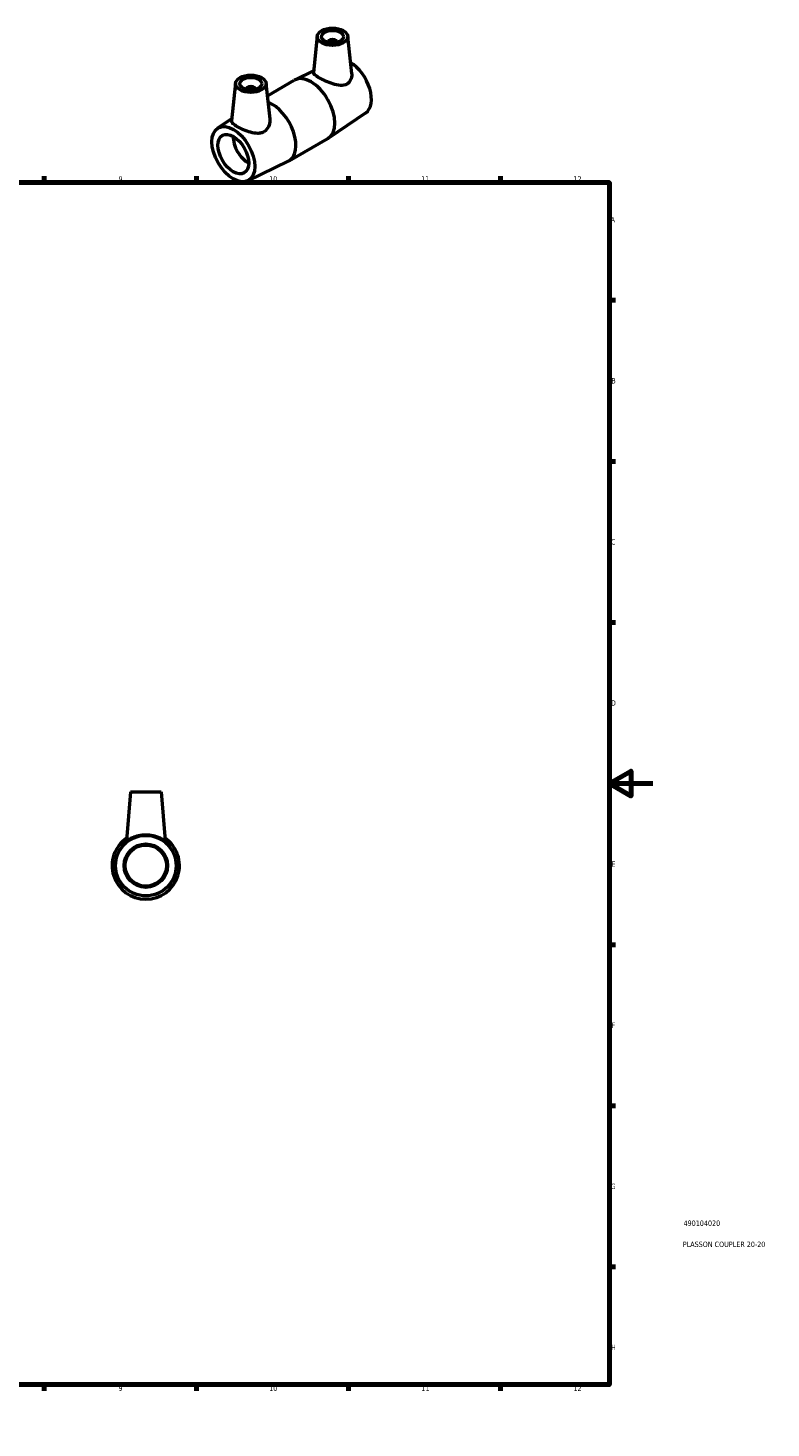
# Model space of a CAD drawing. Header units: millimetres. Extents: x 0 to 895, y 0 to 752.
# Tile 5 of 5: x 553 to 895, y 0 to 645. Entities that reach past the tile are written whole.
import ezdxf

# ---------------------------------------------------------------- set-up
doc = ezdxf.new("R2010")
doc.units = ezdxf.units.MM
for name, color, linetype, lineweight in [('Border (ISO)', 7, 'Continuous', 70), ('Title (ISO)', 7, 'Continuous', 50), ('Visible (ISO)', 7, 'Continuous', 50)]:
    doc.layers.add(name, color=color, linetype=linetype, lineweight=lineweight)
doc.styles.add('Note Text (ISO)', font='tahoma.ttf')

# ---------------------------------------------------------------- blocks, each defined once
blk = doc.blocks.new('Borders Default Border')
at = {"layer": 'Border (ISO)'}
for p, q in [((70.08, 574), (70.08, 576.9)), ((140.17, 574), (140.17, 576.9)), ((210.25, 574), (210.25, 576.9)), ((280.33, 574), (280.33, 576.9)), ((350.42, 574), (350.42, 576.9)), ((490.58, 574), (490.58, 576.9)), ((560.67, 574), (560.67, 576.9)), ((630.75, 574), (630.75, 576.9)), ((700.83, 574), (700.83, 576.9)), ((770.92, 574), (770.92, 576.9)), ((20, 519.75), (17.1, 519.75)), ((821, 519.75), (823.9, 519.75)), ((20, 445.5), (17.1, 445.5)), ((821, 445.5), (823.9, 445.5)), ((20, 371.25), (17.1, 371.25)), ((821, 371.25), (823.9, 371.25)), ((20, 222.75), (17.1, 222.75)), ((821, 222.75), (823.9, 222.75)), ((20, 148.5), (17.1, 148.5)), ((821, 148.5), (823.9, 148.5)), ((20, 74.25), (17.1, 74.25)), ((821, 74.25), (823.9, 74.25)), ((70.08, 20), (70.08, 17.1)), ((140.17, 20), (140.17, 17.1)), ((210.25, 20), (210.25, 17.1)), ((280.33, 20), (280.33, 17.1)), ((350.42, 20), (350.42, 17.1)), ((490.58, 20), (490.58, 17.1)), ((560.67, 20), (560.67, 17.1)), ((630.75, 20), (630.75, 17.1)), ((700.83, 20), (700.83, 17.1)), ((770.92, 20), (770.92, 17.1))]:
    blk.add_line(p, q, dxfattribs=at)
at = {"layer": 'Border (ISO)', "flags": 128}
for points in [[(420.5, 594), (420.5, 574), (414.73, 584), (426.27, 584), (420.5, 574)], [(20, 20), (20, 574), (821, 574), (821, 20), (20, 20)], [(0, 297), (20, 297), (10, 302.77), (10, 291.23), (20, 297)], [(841, 297), (821, 297), (831, 302.77), (831, 291.23), (821, 297)], [(420.5, 0), (420.5, 20), (414.73, 10), (426.27, 10), (420.5, 20)]]:
    blk.add_lwpolyline(points, dxfattribs=at)
at = {"layer": 'Border (ISO)', "color": 232, "true_color": 0xca0064, "char_height": 2.5, "attachment_point": 7, "style": 'Note Text (ISO)'}
for s, insert in [('1', (34.48, 574.4)), ('2', (104.37, 574.4)), ('3', (174.43, 574.35)), ('4', (244.42, 574.4)), ('5', (314.64, 574.35)), ('6', (384.66, 574.35)), ('7', (454.77, 574.4)), ('8', (524.81, 574.34)), ('9', (594.88, 574.35)), ('10', (664.29, 574.35)), ('11', (734.37, 574.4)), ('12', (804.46, 574.4)), ('A', (17.29, 555.62)), ('A', (821.59, 555.62)), ('B', (17.59, 481.37)), ('B', (821.89, 481.37)), ('C', (17.43, 407.08)), ('C', (821.73, 407.08)), ('D', (17.43, 332.88)), ('D', (821.73, 332.88)), ('E', (17.64, 258.63)), ('E', (821.94, 258.63)), ('F', (17.7, 184.38)), ('F', (822, 184.38)), ('G', (17.31, 110.08)), ('G', (821.61, 110.08)), ('H', (17.44, 35.88)), ('H', (821.74, 35.88)), ('1', (34.48, 17.1)), ('2', (104.37, 17.1)), ('3', (174.43, 17.05)), ('4', (244.42, 17.1)), ('5', (314.64, 17.05)), ('6', (384.66, 17.05)), ('7', (454.77, 17.1)), ('8', (524.81, 17.04)), ('9', (594.88, 17.05)), ('10', (664.29, 17.05)), ('11', (734.37, 17.1)), ('12', (804.46, 17.1))]:
    blk.add_mtext(s, dxfattribs=dict(at, insert=insert))
blk = doc.blocks.new('Title Blocks ISO')
at = {"layer": 'Title (ISO)', "color": 232, "true_color": 0xca0064, "style": 'Note Text (ISO)'}
for tag, p in [('PART_NUMBER_001', (34.16, 73.13)), ('DESCRIPTION_001', (33.84, 63.4))]:
    blk.add_attdef(tag, p, '', height=2.5, dxfattribs=at)

msp = doc.modelspace()

# ---------------------------------------------------------------- linework, layer by layer
at = {"layer": 'Visible (ISO)'}
for p, q in [((686.468, 641.441), (684.677, 624.728)), ((700.442, 641.441), (702.277, 624.325)), ((691.455, 638.554), (691.455, 638.74)), ((695.455, 638.554), (695.455, 638.74)), ((648.85, 619.779), (646.986, 602.389)), ((662.824, 619.779), (664.58, 603.397)), ((663.443, 614), (675.868, 621.155)), ((684.752, 625.436), (676.212, 621.336)), ((653.837, 617.078), (653.837, 616.891)), ((657.837, 617.078), (657.837, 616.891)), ((640.518, 598.995), (647.102, 603.474)), ((708.774, 606.135), (691.667, 594.497)), ((673.424, 583.975), (691.338, 594.291)), ((654.428, 574.84), (673.081, 583.794)), ((600.464, 293.177), (598.503, 270.764)), ((600.464, 293.177), (614.464, 293.177)), ((614.464, 293.177), (616.425, 270.764))]:
    msp.add_line(p, q, dxfattribs=at)
for radius in [13.95, 10, 9.5]:
    msp.add_circle((607.464, 259.177), radius, dxfattribs=at)
msp.add_arc((607.464, 259.177), 15.5, 124.872005, 55.127995, dxfattribs=at)
for centre, major_axis, ratio in [((693.455, 641.193), (7, 0), 0.5758617), ((693.455, 641.193), (5, 0), 0.5758617), ((655.837, 619.53), (7, 0), 0.5758617), ((655.837, 619.53), (5, 0), 0.5758617), ((647.776, 587.092), (6.961, -12.089), 0.5780931), ((647.776, 587.092), (4.99, -8.666), 0.5780931)]:
    msp.add_ellipse(centre, major_axis=major_axis, ratio=ratio, dxfattribs=at)
for centre, major_axis, ratio, start_param, end_param in [((693.455, 638.74), (-2, 0), 0.5758617, 2.9729035, 6.4518745), ((701.516, 618.038), (6.961, -12.089), 0.5780931, 0.0433609, 2.3351749), ((683.603, 607.723), (-7.735, 13.432), 0.5780931, 3.1415927, 6.2831853), ((655.837, 617.078), (-2, 0), 0.5758617, 2.9729035, 6.4518745), ((665.689, 597.407), (7.735, -13.432), 0.5780931, 6.2398244, 8.8177153), ((654.753, 591.109), (-4.99, 8.666), 0.5780931, 0.7702762, 2.3713165), ((658.241, 593.118), (-5.514, 9.575), 0.5780931, 1.4539615, 1.6876311)]:
    msp.add_ellipse(centre, major_axis=major_axis, ratio=ratio, start_param=start_param, end_param=end_param, dxfattribs=at)
for points, knots in [([(700.052, 619.355), (699.23, 618.893), (698.197, 618.712), (695.968, 618.829), (694.768, 619.112), (692.555, 619.816), (691.382, 620.283), (689.186, 621.282), (688.161, 621.811), (686.521, 622.755), (685.827, 623.216), (684.911, 624.01), (684.687, 624.347), (684.672, 624.665), (684.673, 624.697), (684.677, 624.728)], [0, 0, 0, 0, 0.3626066, 0.3626066, 0.7252133, 0.7252133, 1.0730551, 1.0730551, 1.4208969, 1.4208969, 1.7687387, 1.7687387, 2.1165805, 2.1165805, 2.1547552, 2.1547552, 2.1547552, 2.1547552]), ([(702.277, 624.325), (702.29, 624.203), (702.299, 624.082), (702.346, 623.084), (702.19, 622.128), (701.614, 620.884), (701.366, 620.501), (700.774, 619.842), (700.429, 619.567), (700.052, 619.355)], [4.79471878, 4.79471878, 4.79471878, 4.79471878, 4.84033627, 4.84033627, 5.17363028, 5.17363028, 5.34027728, 5.34027728, 5.50692428, 5.50692428, 5.50692428, 5.50692428]), ([(661.905, 597.388), (661.499, 597.148), (661.044, 596.964), (660.069, 596.719), (659.548, 596.66), (657.937, 596.644), (656.793, 596.852), (654.672, 597.433), (653.537, 597.849), (651.422, 598.764), (650.442, 599.261), (648.872, 600.165), (648.194, 600.623), (647.273, 601.456), (647.028, 601.834), (646.979, 602.248), (646.979, 602.318), (646.987, 602.389)], [0, 0, 0, 0, 0.166647, 0.166647, 0.333294, 0.333294, 0.666588, 0.666588, 0.9995766, 0.9995766, 1.3325652, 1.3325652, 1.6655539, 1.6655539, 1.9985425, 1.9985425, 2.0658245, 2.0658245, 2.0658245, 2.0658245]), ([(664.579, 603.397), (664.603, 603.184), (664.616, 602.971), (664.633, 601.758), (664.423, 600.663), (663.503, 598.733), (662.79, 597.908), (661.905, 597.388)], [4.70554536, 4.70554536, 4.70554536, 4.70554536, 4.781711, 4.781711, 5.14431764, 5.14431764, 5.50692428, 5.50692428, 5.50692428, 5.50692428]), ([(616.419, 270.74), (616.398, 270.713), (616.321, 270.73), (616.05, 270.848), (615.857, 270.95), (615.125, 271.336), (614.427, 271.701), (612.868, 272.353), (611.893, 272.69), (609.746, 273.161), (608.574, 273.29), (606.354, 273.29), (605.181, 273.161), (603.034, 272.69), (602.059, 272.353), (600.501, 271.701), (599.803, 271.336), (599.071, 270.95), (598.877, 270.848), (598.607, 270.73), (598.529, 270.713), (598.504, 270.746), (598.502, 270.754), (598.503, 270.765)], [0, 0, 0, 0, 0.166647, 0.166647, 0.333294, 0.333294, 0.666588, 0.666588, 0.9995766, 0.9995766, 1.3325652, 1.3325652, 1.6655539, 1.6655539, 1.9985425, 1.9985425, 2.3318365, 2.3318365, 2.4984835, 2.4984835, 2.6651305, 2.6651305, 2.702467, 2.702467, 2.702467, 2.702467])]:
    msp.add_open_spline(points, degree=3, knots=knots, dxfattribs=at)
msp.add_open_spline([(616.424, 270.765), (616.425, 270.754), (616.424, 270.746), (616.419, 270.74)], degree=3, dxfattribs=at)

# ---------------------------------------------------------------- block references
msp.add_blockref('Borders Default Border', (0, 0))
msp.add_blockref('Title Blocks ISO', (821, 20)).add_auto_attribs({'PART_NUMBER_001': '490104020', 'DESCRIPTION_001': 'PLASSON COUPLER 20-20'})

doc.saveas('drawing.dxf')
